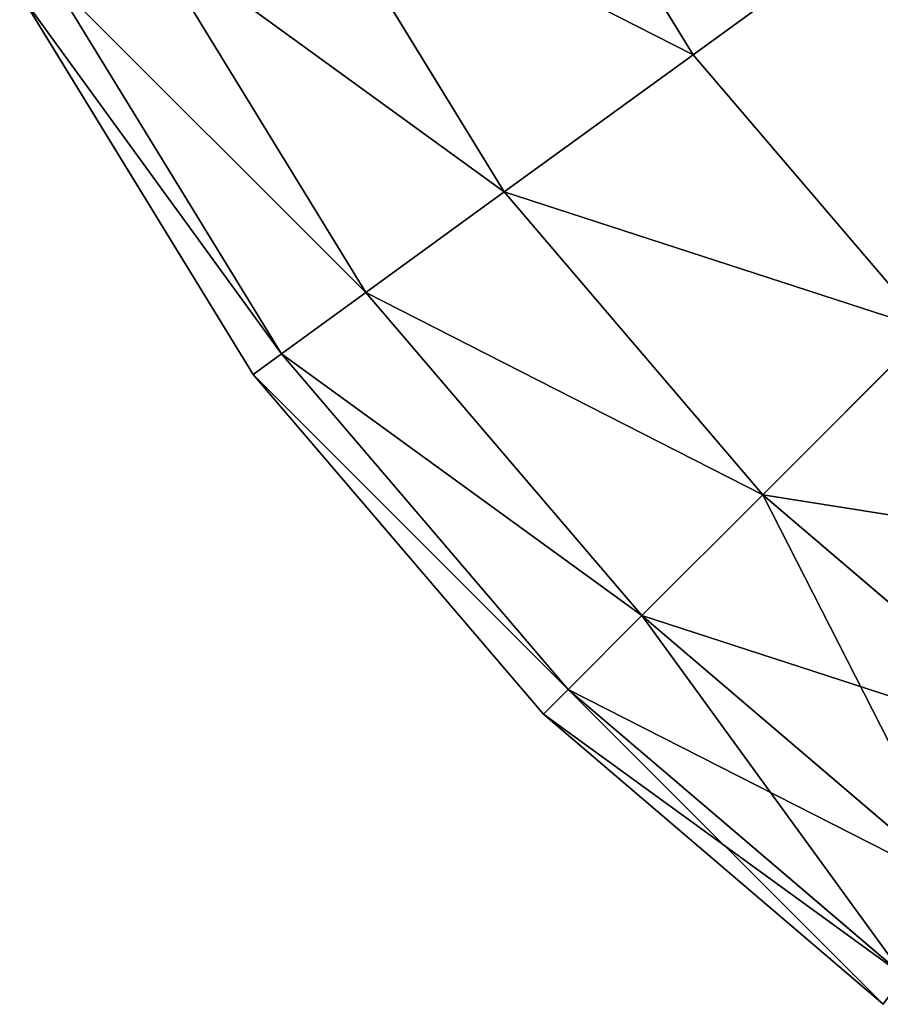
# Model space of a CAD drawing. Header units: centimetres. Extents: x -20.5 to 20.5, y -20.5 to 20.5.
# Tile 1 of 256: x -20.424 to -20.212, y -20.366 to -20.124. Entities that reach past the tile are written whole.
import ezdxf

# ---------------------------------------------------------------- set-up
doc = ezdxf.new("R2010")
doc.units = ezdxf.units.CM
doc.header["$LTSCALE"] = 2.54
doc.layers.get('0').update_dxf_attribs({"true_color": 0xff5454})

# ---------------------------------------------------------------- blocks, each defined once
blk = doc.blocks.new('Grupuj#1')
at = {"color": 7, "true_color": 0xfdfdfd}
for p, q in [((0.24184, 0.36713, 13.21145), (0.19541, 0.4429, 13.21145)), ((0.24184, 0.36713, 13.21145), (0.19541, 0.4429, 13.21145)), ((0.24184, 0.36713, 0.28855), (0.19541, 0.4429, 0.28855)), ((0.24184, 0.36713, 0.28855), (0.19541, 0.4429, 0.28855)), ((0.19541, 0.3334, 13.11779), (0.14428, 0.41684, 13.11779)), ((0.19541, 0.3334, 13.11779), (0.14428, 0.41684, 13.11779)), ((0.19541, 0.3334, 0.38221), (0.14428, 0.41684, 0.38221)), ((0.19541, 0.3334, 0.38221), (0.14428, 0.41684, 0.38221)), ((0.24184, 0.36713, 13.21145), (0.29956, 0.40906, 13.29497)), ((0.24184, 0.36713, 13.21145), (0.29956, 0.40906, 13.29497)), ((0.24184, 0.36713, 0.28855), (0.29956, 0.40906, 0.20503)), ((0.24184, 0.36713, 0.28855), (0.29956, 0.40906, 0.20503)), ((0.16141, 0.30869, 13.01631), (0.10682, 0.39776, 13.01631)), ((0.16141, 0.30869, 13.01631), (0.10682, 0.39776, 13.01631)), ((0.16141, 0.30869, 0.48369), (0.10682, 0.39776, 0.48369)), ((0.16141, 0.30869, 0.48369), (0.10682, 0.39776, 0.48369)), ((0.14066, 0.29362, 12.9095), (0.08397, 0.38612, 12.9095)), ((0.14066, 0.29362, 12.9095), (0.08397, 0.38612, 12.9095)), ((0.14066, 0.29362, 0.5905), (0.08397, 0.38612, 0.5905)), ((0.14066, 0.29362, 0.5905), (0.08397, 0.38612, 0.5905)), ((0.13369, 0.28855, 12.8), (0.0763, 0.38221, 12.8)), ((0.13369, 0.28855, 12.8), (0.0763, 0.38221, 12.8)), ((0.0763, 0.38221, 0.7), (0.13369, 0.28855, 0.7)), ((0.0763, 0.38221, 0.7), (0.13369, 0.28855, 0.7)), ((0.19541, 0.3334, 13.11779), (0.24184, 0.36713, 13.21145)), ((0.19541, 0.3334, 13.11779), (0.24184, 0.36713, 13.21145)), ((0.19541, 0.3334, 0.38221), (0.24184, 0.36713, 0.28855)), ((0.19541, 0.3334, 0.38221), (0.24184, 0.36713, 0.28855)), ((0.29956, 0.29956, 13.21145), (0.24184, 0.36713, 13.21145)), ((0.29956, 0.29956, 13.21145), (0.24184, 0.36713, 13.21145)), ((0.29956, 0.29956, 0.28855), (0.24184, 0.36713, 0.28855)), ((0.29956, 0.29956, 0.28855), (0.24184, 0.36713, 0.28855)), ((0.16141, 0.30869, 13.01631), (0.19541, 0.3334, 13.11779)), ((0.16141, 0.30869, 13.01631), (0.19541, 0.3334, 13.11779)), ((0.16141, 0.30869, 0.48369), (0.19541, 0.3334, 0.38221)), ((0.16141, 0.30869, 0.48369), (0.19541, 0.3334, 0.38221)), ((0.25897, 0.25897, 13.11779), (0.19541, 0.3334, 13.11779)), ((0.25897, 0.25897, 13.11779), (0.19541, 0.3334, 13.11779)), ((0.25897, 0.25897, 0.38221), (0.19541, 0.3334, 0.38221)), ((0.25897, 0.25897, 0.38221), (0.19541, 0.3334, 0.38221)), ((0.14066, 0.29362, 12.9095), (0.16141, 0.30869, 13.01631)), ((0.14066, 0.29362, 12.9095), (0.16141, 0.30869, 13.01631)), ((0.14066, 0.29362, 0.5905), (0.16141, 0.30869, 0.48369)), ((0.14066, 0.29362, 0.5905), (0.16141, 0.30869, 0.48369)), ((0.22925, 0.22925, 13.01631), (0.16141, 0.30869, 13.01631)), ((0.22925, 0.22925, 13.01631), (0.16141, 0.30869, 13.01631)), ((0.22925, 0.22925, 0.48369), (0.16141, 0.30869, 0.48369)), ((0.22925, 0.22925, 0.48369), (0.16141, 0.30869, 0.48369)), ((0.25897, 0.25897, 13.11779), (0.29956, 0.29956, 13.21145)), ((0.25897, 0.25897, 13.11779), (0.29956, 0.29956, 13.21145)), ((0.25897, 0.25897, 0.38221), (0.29956, 0.29956, 0.28855)), ((0.25897, 0.25897, 0.38221), (0.29956, 0.29956, 0.28855)), ((0.13369, 0.28855, 12.8), (0.14066, 0.29362, 12.9095)), ((0.13369, 0.28855, 12.8), (0.14066, 0.29362, 12.9095)), ((0.13369, 0.28855, 0.7), (0.14066, 0.29362, 0.5905)), ((0.13369, 0.28855, 0.7), (0.14066, 0.29362, 0.5905)), ((0.21112, 0.21112, 12.9095), (0.14066, 0.29362, 12.9095)), ((0.21112, 0.21112, 12.9095), (0.14066, 0.29362, 12.9095)), ((0.21112, 0.21112, 0.5905), (0.14066, 0.29362, 0.5905)), ((0.21112, 0.21112, 0.5905), (0.14066, 0.29362, 0.5905)), ((0.20503, 0.20503, 12.8), (0.13369, 0.28855, 12.8)), ((0.13369, 0.28855, 12.8), (0.13369, 0.28855, 0.7)), ((0.20503, 0.20503, 12.8), (0.13369, 0.28855, 12.8)), ((0.13369, 0.28855, 12.8), (0.13369, 0.28855, 0.7)), ((0.13369, 0.28855, 0.7), (0.20503, 0.20503, 0.7)), ((0.13369, 0.28855, 0.7), (0.20503, 0.20503, 0.7)), ((0.22925, 0.22925, 13.01631), (0.25897, 0.25897, 13.11779)), ((0.22925, 0.22925, 13.01631), (0.25897, 0.25897, 13.11779)), ((0.22925, 0.22925, 0.48369), (0.25897, 0.25897, 0.38221)), ((0.22925, 0.22925, 0.48369), (0.25897, 0.25897, 0.38221)), ((0.3334, 0.19541, 13.11779), (0.25897, 0.25897, 13.11779)), ((0.3334, 0.19541, 13.11779), (0.25897, 0.25897, 13.11779)), ((0.3334, 0.19541, 0.38221), (0.25897, 0.25897, 0.38221)), ((0.3334, 0.19541, 0.38221), (0.25897, 0.25897, 0.38221)), ((0.21112, 0.21112, 12.9095), (0.22925, 0.22925, 13.01631)), ((0.21112, 0.21112, 12.9095), (0.22925, 0.22925, 13.01631)), ((0.21112, 0.21112, 0.5905), (0.22925, 0.22925, 0.48369)), ((0.21112, 0.21112, 0.5905), (0.22925, 0.22925, 0.48369)), ((0.30869, 0.16141, 13.01631), (0.22925, 0.22925, 13.01631)), ((0.30869, 0.16141, 13.01631), (0.22925, 0.22925, 13.01631)), ((0.30869, 0.16141, 0.48369), (0.22925, 0.22925, 0.48369)), ((0.30869, 0.16141, 0.48369), (0.22925, 0.22925, 0.48369)), ((0.20503, 0.20503, 12.8), (0.21112, 0.21112, 12.9095)), ((0.20503, 0.20503, 12.8), (0.21112, 0.21112, 12.9095)), ((0.20503, 0.20503, 0.7), (0.21112, 0.21112, 0.5905)), ((0.20503, 0.20503, 0.7), (0.21112, 0.21112, 0.5905)), ((0.29362, 0.14066, 12.9095), (0.21112, 0.21112, 12.9095)), ((0.29362, 0.14066, 12.9095), (0.21112, 0.21112, 12.9095)), ((0.29362, 0.14066, 0.5905), (0.21112, 0.21112, 0.5905)), ((0.29362, 0.14066, 0.5905), (0.21112, 0.21112, 0.5905)), ((0.28855, 0.13369, 12.8), (0.20503, 0.20503, 12.8)), ((0.20503, 0.20503, 12.8), (0.20503, 0.20503, 0.7)), ((0.28855, 0.13369, 12.8), (0.20503, 0.20503, 12.8)), ((0.20503, 0.20503, 12.8), (0.20503, 0.20503, 0.7)), ((0.20503, 0.20503, 0.7), (0.28855, 0.13369, 0.7)), ((0.20503, 0.20503, 0.7), (0.28855, 0.13369, 0.7))]:
    blk.add_line(p, q, dxfattribs=at)
mesh = blk.add_polyface(dxfattribs=at)
corners = [(0.29956, 0.40906, 13.29497), (0.19541, 0.4429, 13.21145), (0.24184, 0.36713, 13.21145), (0.25897, 0.47529, 13.29497)]
mesh.append_faces([[corners[k] for k in face] for face in [(0, 1, 2), (1, 0, 3)]], dxfattribs={"vtx0": -1, "color": 7})
mesh = blk.add_polyface(dxfattribs=at)
corners = [(0.19541, 0.4429, 0.28855), (0.29956, 0.40906, 0.20503), (0.24184, 0.36713, 0.28855), (0.25897, 0.47529, 0.20503)]
mesh.append_faces([[corners[k] for k in face] for face in [(0, 1, 2), (1, 0, 3)]], dxfattribs={"vtx0": -1, "color": 7})
mesh = blk.add_polyface(dxfattribs=at)
corners = [(0.24184, 0.36713, 13.21145), (0.14428, 0.41684, 13.11779), (0.19541, 0.3334, 13.11779), (0.19541, 0.4429, 13.21145)]
mesh.append_faces([[corners[k] for k in face] for face in [(0, 1, 2), (1, 0, 3)]], dxfattribs={"vtx0": -1, "color": 7})
mesh = blk.add_polyface(dxfattribs=at)
corners = [(0.14428, 0.41684, 0.38221), (0.24184, 0.36713, 0.28855), (0.19541, 0.3334, 0.38221), (0.19541, 0.4429, 0.28855)]
mesh.append_faces([[corners[k] for k in face] for face in [(0, 1, 2), (1, 0, 3)]], dxfattribs={"vtx0": -1, "color": 7})
mesh = blk.add_polyface(dxfattribs=at)
corners = [(0.19541, 0.3334, 13.11779), (0.10682, 0.39776, 13.01631), (0.16141, 0.30869, 13.01631), (0.14428, 0.41684, 13.11779)]
mesh.append_faces([[corners[k] for k in face] for face in [(0, 1, 2), (1, 0, 3)]], dxfattribs={"vtx0": -1, "color": 7})
mesh = blk.add_polyface(dxfattribs=at)
corners = [(0.10682, 0.39776, 0.48369), (0.19541, 0.3334, 0.38221), (0.16141, 0.30869, 0.48369), (0.14428, 0.41684, 0.38221)]
mesh.append_faces([[corners[k] for k in face] for face in [(0, 1, 2), (1, 0, 3)]], dxfattribs={"vtx0": -1, "color": 7})
mesh = blk.add_polyface(dxfattribs=at)
corners = [(0.29956, 0.29956, 13.21145), (0.29956, 0.40906, 13.29497), (0.24184, 0.36713, 13.21145), (0.35, 0.35, 13.29497)]
mesh.append_faces([[corners[k] for k in face] for face in [(0, 1, 2), (1, 0, 3)]], dxfattribs={"vtx0": -1, "color": 7})
mesh = blk.add_polyface(dxfattribs=at)
corners = [(0.29956, 0.40906, 0.20503), (0.29956, 0.29956, 0.28855), (0.24184, 0.36713, 0.28855), (0.35, 0.35, 0.20503)]
mesh.append_faces([[corners[k] for k in face] for face in [(0, 1, 2), (1, 0, 3)]], dxfattribs={"vtx0": -1, "color": 7})
mesh = blk.add_polyface(dxfattribs=at)
corners = [(0.16141, 0.30869, 13.01631), (0.08397, 0.38612, 12.9095), (0.14066, 0.29362, 12.9095), (0.10682, 0.39776, 13.01631)]
mesh.append_faces([[corners[k] for k in face] for face in [(0, 1, 2), (1, 0, 3)]], dxfattribs={"vtx0": -1, "color": 7})
mesh = blk.add_polyface(dxfattribs=at)
corners = [(0.08397, 0.38612, 0.5905), (0.16141, 0.30869, 0.48369), (0.14066, 0.29362, 0.5905), (0.10682, 0.39776, 0.48369)]
mesh.append_faces([[corners[k] for k in face] for face in [(0, 1, 2), (1, 0, 3)]], dxfattribs={"vtx0": -1, "color": 7})
mesh = blk.add_polyface(dxfattribs=at)
corners = [(0.14066, 0.29362, 12.9095), (0.0763, 0.38221, 12.8), (0.13369, 0.28855, 12.8), (0.08397, 0.38612, 12.9095)]
mesh.append_faces([[corners[k] for k in face] for face in [(0, 1, 2), (1, 0, 3)]], dxfattribs={"vtx0": -1, "color": 7})
mesh = blk.add_polyface(dxfattribs=at)
corners = [(0.0763, 0.38221, 0.7), (0.14066, 0.29362, 0.5905), (0.13369, 0.28855, 0.7), (0.08397, 0.38612, 0.5905)]
mesh.append_faces([[corners[k] for k in face] for face in [(0, 1, 2), (1, 0, 3)]], dxfattribs={"vtx0": -1, "color": 7})
mesh = blk.add_polyface(dxfattribs=at)
corners = [(0.0763, 0.38221, 12.8), (0.13369, 0.28855, 0.7), (0.13369, 0.28855, 12.8), (0.0763, 0.38221, 0.7)]
mesh.append_faces([[corners[k] for k in face] for face in [(0, 1, 2), (1, 0, 3)]], dxfattribs={"vtx0": -1, "color": 7})
mesh = blk.add_polyface(dxfattribs=at)
corners = [(0.29956, 0.29956, 13.21145), (0.19541, 0.3334, 13.11779), (0.25897, 0.25897, 13.11779), (0.24184, 0.36713, 13.21145)]
mesh.append_faces([[corners[k] for k in face] for face in [(0, 1, 2), (1, 0, 3)]], dxfattribs={"vtx0": -1, "color": 7})
mesh = blk.add_polyface(dxfattribs=at)
corners = [(0.19541, 0.3334, 0.38221), (0.29956, 0.29956, 0.28855), (0.25897, 0.25897, 0.38221), (0.24184, 0.36713, 0.28855)]
mesh.append_faces([[corners[k] for k in face] for face in [(0, 1, 2), (1, 0, 3)]], dxfattribs={"vtx0": -1, "color": 7})
mesh = blk.add_polyface(dxfattribs=at)
corners = [(0.25897, 0.25897, 13.11779), (0.16141, 0.30869, 13.01631), (0.22925, 0.22925, 13.01631), (0.19541, 0.3334, 13.11779)]
mesh.append_faces([[corners[k] for k in face] for face in [(0, 1, 2), (1, 0, 3)]], dxfattribs={"vtx0": -1, "color": 7})
mesh = blk.add_polyface(dxfattribs=at)
corners = [(0.16141, 0.30869, 0.48369), (0.25897, 0.25897, 0.38221), (0.22925, 0.22925, 0.48369), (0.19541, 0.3334, 0.38221)]
mesh.append_faces([[corners[k] for k in face] for face in [(0, 1, 2), (1, 0, 3)]], dxfattribs={"vtx0": -1, "color": 7})
mesh = blk.add_polyface(dxfattribs=at)
corners = [(0.22925, 0.22925, 13.01631), (0.14066, 0.29362, 12.9095), (0.21112, 0.21112, 12.9095), (0.16141, 0.30869, 13.01631)]
mesh.append_faces([[corners[k] for k in face] for face in [(0, 1, 2), (1, 0, 3)]], dxfattribs={"vtx0": -1, "color": 7})
mesh = blk.add_polyface(dxfattribs=at)
corners = [(0.14066, 0.29362, 0.5905), (0.22925, 0.22925, 0.48369), (0.21112, 0.21112, 0.5905), (0.16141, 0.30869, 0.48369)]
mesh.append_faces([[corners[k] for k in face] for face in [(0, 1, 2), (1, 0, 3)]], dxfattribs={"vtx0": -1, "color": 7})
mesh = blk.add_polyface(dxfattribs=at)
corners = [(0.36713, 0.24184, 13.21145), (0.25897, 0.25897, 13.11779), (0.3334, 0.19541, 13.11779), (0.29956, 0.29956, 13.21145)]
mesh.append_faces([[corners[k] for k in face] for face in [(0, 1, 2), (1, 0, 3)]], dxfattribs={"vtx0": -1, "color": 7})
mesh = blk.add_polyface(dxfattribs=at)
corners = [(0.3334, 0.19541, 0.38221), (0.29956, 0.29956, 0.28855), (0.36713, 0.24184, 0.28855), (0.25897, 0.25897, 0.38221)]
mesh.append_faces([[corners[k] for k in face] for face in [(0, 1, 2), (1, 0, 3)]], dxfattribs={"vtx0": -1, "color": 7})
mesh = blk.add_polyface(dxfattribs=at)
corners = [(0.21112, 0.21112, 12.9095), (0.13369, 0.28855, 12.8), (0.20503, 0.20503, 12.8), (0.14066, 0.29362, 12.9095)]
mesh.append_faces([[corners[k] for k in face] for face in [(0, 1, 2), (1, 0, 3)]], dxfattribs={"vtx0": -1, "color": 7})
mesh = blk.add_polyface(dxfattribs=at)
corners = [(0.13369, 0.28855, 0.7), (0.21112, 0.21112, 0.5905), (0.20503, 0.20503, 0.7), (0.14066, 0.29362, 0.5905)]
mesh.append_faces([[corners[k] for k in face] for face in [(0, 1, 2), (1, 0, 3)]], dxfattribs={"vtx0": -1, "color": 7})
mesh = blk.add_polyface(dxfattribs=at)
corners = [(0.13369, 0.28855, 12.8), (0.20503, 0.20503, 0.7), (0.20503, 0.20503, 12.8), (0.13369, 0.28855, 0.7)]
mesh.append_faces([[corners[k] for k in face] for face in [(0, 1, 2), (1, 0, 3)]], dxfattribs={"vtx0": -1, "color": 7})
mesh = blk.add_polyface(dxfattribs=at)
corners = [(0.3334, 0.19541, 13.11779), (0.22925, 0.22925, 13.01631), (0.30869, 0.16141, 13.01631), (0.25897, 0.25897, 13.11779)]
mesh.append_faces([[corners[k] for k in face] for face in [(0, 1, 2), (1, 0, 3)]], dxfattribs={"vtx0": -1, "color": 7})
mesh = blk.add_polyface(dxfattribs=at)
corners = [(0.30869, 0.16141, 0.48369), (0.25897, 0.25897, 0.38221), (0.3334, 0.19541, 0.38221), (0.22925, 0.22925, 0.48369)]
mesh.append_faces([[corners[k] for k in face] for face in [(0, 1, 2), (1, 0, 3)]], dxfattribs={"vtx0": -1, "color": 7})
mesh = blk.add_polyface(dxfattribs=at)
corners = [(0.30869, 0.16141, 13.01631), (0.21112, 0.21112, 12.9095), (0.29362, 0.14066, 12.9095), (0.22925, 0.22925, 13.01631)]
mesh.append_faces([[corners[k] for k in face] for face in [(0, 1, 2), (1, 0, 3)]], dxfattribs={"vtx0": -1, "color": 7})
mesh = blk.add_polyface(dxfattribs=at)
corners = [(0.29362, 0.14066, 0.5905), (0.22925, 0.22925, 0.48369), (0.30869, 0.16141, 0.48369), (0.21112, 0.21112, 0.5905)]
mesh.append_faces([[corners[k] for k in face] for face in [(0, 1, 2), (1, 0, 3)]], dxfattribs={"vtx0": -1, "color": 7})
mesh = blk.add_polyface(dxfattribs=at)
corners = [(0.29362, 0.14066, 12.9095), (0.20503, 0.20503, 12.8), (0.28855, 0.13369, 12.8), (0.21112, 0.21112, 12.9095)]
mesh.append_faces([[corners[k] for k in face] for face in [(0, 1, 2), (1, 0, 3)]], dxfattribs={"vtx0": -1, "color": 7})
mesh = blk.add_polyface(dxfattribs=at)
corners = [(0.28855, 0.13369, 0.7), (0.21112, 0.21112, 0.5905), (0.29362, 0.14066, 0.5905), (0.20503, 0.20503, 0.7)]
mesh.append_faces([[corners[k] for k in face] for face in [(0, 1, 2), (1, 0, 3)]], dxfattribs={"vtx0": -1, "color": 7})
mesh = blk.add_polyface(dxfattribs=at)
corners = [(0.28855, 0.13369, 12.8), (0.20503, 0.20503, 0.7), (0.28855, 0.13369, 0.7), (0.20503, 0.20503, 12.8)]
mesh.append_faces([[corners[k] for k in face] for face in [(0, 1, 2), (1, 0, 3)]], dxfattribs={"vtx0": -1, "color": 7})
blk = doc.blocks.new('Oltens Susa umywalka wisz_ca 50x41 cm z pow_ok_ SmartClean bia_a 41903000')
at = {"color": 0}
blk.add_blockref('Grupuj#1', (0, 0), dxfattribs=at)

msp = doc.modelspace()

# ---------------------------------------------------------------- block references
at = {"color": 0}
msp.add_blockref('Oltens Susa umywalka wisz_ca 50x41 cm z pow_ok_ SmartClean bia_a 41903000', (-20.5, -20.5, -2.44878), dxfattribs=at)

doc.saveas('drawing.dxf')
